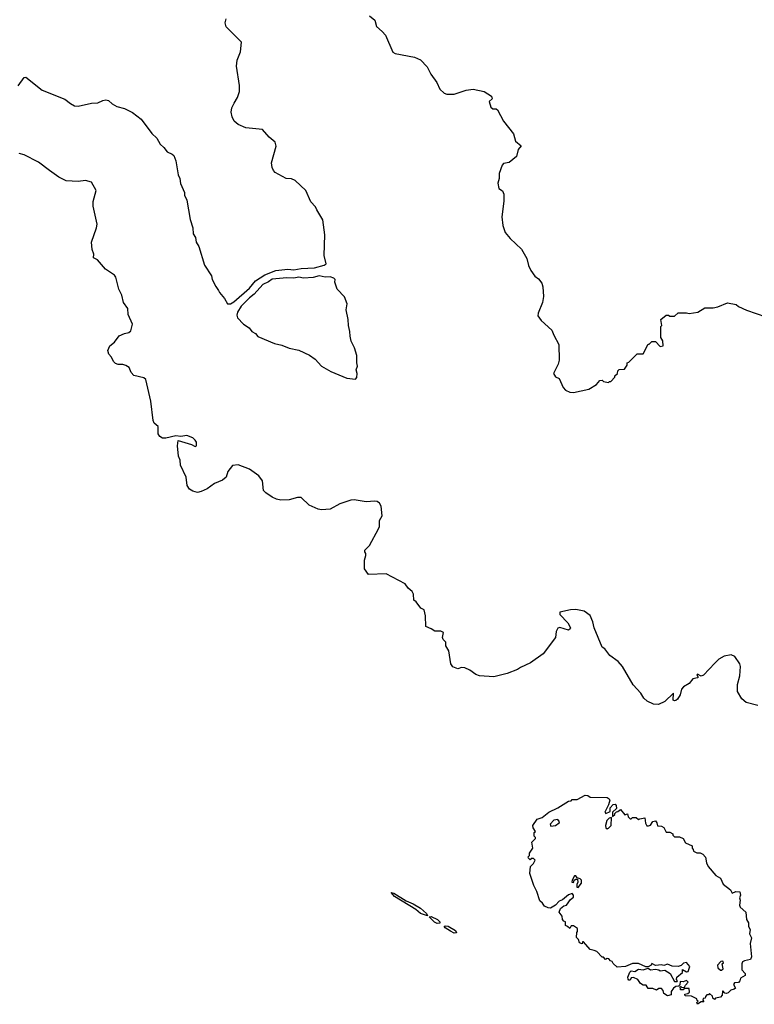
# Model space of a CAD drawing. Extents: x 1863017 to 1989460, y 394564 to 532820.
# Tile 13 of 213: x 1932019 to 1938116, y 396350 to 404522. Entities that reach past the tile are written whole.
import ezdxf

# ---------------------------------------------------------------- set-up
doc = ezdxf.new("R2010")
doc.units = 0

msp = doc.modelspace()

# ---------------------------------------------------------------- linework, layer by layer
at = {"layer": '0CON10XD'}
for points in [[(1932005, 403973.8), (1932055, 404043.3), (1932070, 404045), (1932205, 403938), (1932392.2, 403862.2), (1932440, 403825), (1932475, 403808), (1932505, 403804), (1932615, 403830), (1932668.3, 403831.7), (1932707.7, 403852.3), (1932735, 403856.2), (1932755, 403850), (1932785, 403822.5), (1932825, 403802.5), (1932890, 403785), (1932955, 403752.5), (1933026.7, 403695), (1933115, 403576.7), (1933158.3, 403538.3), (1933185, 403490), (1933215, 403462.5), (1933242.5, 403425), (1933285, 403406.7), (1933297.5, 403395), (1933315, 403350), (1933333.6, 403233.6), (1933346.7, 403205), (1933353.6, 403163.6), (1933386.4, 403086.4), (1933387.5, 403065), (1933407.5, 403025), (1933433.9, 402863.9), (1933456.7, 402795), (1933460, 402745), (1933476.7, 402715), (1933484.1, 402674.1), (1933505, 402640), (1933554.1, 402484.1), (1933610, 402395), (1933617.5, 402365), (1933646.4, 402306.4), (1933670, 402275), (1933676.4, 402256.4), (1933718.8, 402208.8), (1933744.2, 402164.2), (1933767.5, 402165), (1933795, 402180.5), (1933926.2, 402293.8), (1933975.8, 402354.2), (1934054.8, 402405.2), (1934145, 402439.7), (1934245, 402452.1), (1934269.7, 402449.7), (1934295, 402444.8), (1934355, 402456.9), (1934465, 402463.7), (1934545.9, 402484.1), (1934563.8, 402495), (1934547.1, 402565), (1934551.2, 402735), (1934535, 402860), (1934483.9, 402943.9), (1934475, 402970), (1934435, 403010), (1934393, 403103), (1934305, 403187.5), (1934275, 403200), (1934230, 403205), (1934140, 403255), (1934125, 403270), (1934113.9, 403293.9), (1934110, 403335), (1934148.3, 403471.7), (1934140, 403505), (1934088.3, 403548.3), (1934035, 403609.4), (1933895, 403625.5), (1933831.2, 403651.2), (1933799.2, 403679.2), (1933781.1, 403715), (1933775.3, 403755), (1933780.9, 403789.1), (1933800.4, 403829.6), (1933827.3, 403875), (1933843.7, 403926.3), (1933843.1, 403975), (1933817.3, 404135), (1933823.1, 404185), (1933851.5, 404255), (1933860.9, 404335), (1933733.5, 404463.5), (1933723.8, 404495), (1933732.1, 404527.9)], [(1934921.2, 404555), (1934967.1, 404517.1), (1934980, 404465), (1935028.8, 404425), (1935054.4, 404394.4), (1935115, 404253.3), (1935135, 404242.5), (1935295, 404211.9), (1935345, 404190), (1935400.7, 404130.7), (1935430.3, 404070.3), (1935481.4, 404001.4), (1935505, 403946.2), (1935542.4, 403912.4), (1935564.4, 403904.4), (1935625, 403904.4), (1935725, 403938), (1935784.1, 403944.1), (1935875, 403926.7), (1935935, 403886), (1935941.2, 403865), (1935916.7, 403843.3), (1935929.2, 403795), (1935945, 403781.2), (1935975, 403782.5), (1935985, 403772.5), (1936035, 403680), (1936118.8, 403575), (1936134.2, 403514.2), (1936180, 403475), (1936156.2, 403445), (1936142.5, 403387.5), (1936082.1, 403337.9), (1936035, 403327.1), (1936024.4, 403315), (1936000, 403245), (1936000, 403205), (1935988.6, 403165), (1935995, 403120), (1936025, 403102.5), (1936036.2, 403075), (1936036.1, 403016.1), (1936022, 402885), (1936028, 402815), (1936048, 402755), (1936088.8, 402705)], [(1936634.1, 399625.9), (1936590, 399625), (1936501.2, 399605), (1936503.3, 399585), (1936568.5, 399515), (1936590, 399475), (1936589.2, 399465), (1936575, 399455.8), (1936503.3, 399476.7), (1936487, 399473), (1936472.5, 399445), (1936466.1, 399393.9), (1936365, 399257.5), (1936257.5, 399185), (1936175, 399146.7), (1936150.7, 399129.3), (1936065, 399096.7), (1935955, 399066.7), (1935835, 399076.7), (1935805, 399086.7), (1935755, 399122.5), (1935715, 399142.5), (1935685, 399144.2), (1935654.5, 399134.5), (1935615, 399150.6), (1935597.5, 399175), (1935580, 399285), (1935556.2, 399325), (1935556.2, 399355), (1935535, 399376.7), (1935528, 399395), (1935537.5, 399435), (1935515, 399448.1), (1935465, 399445.6), (1935433.8, 399465), (1935390.8, 399485), (1935386.5, 399575), (1935376, 399625), (1935348.3, 399638.3), (1935309.3, 399689.3), (1935290, 399705), (1935287.5, 399755), (1935277.5, 399775), (1935243.6, 399803.6), (1935219.3, 399839.3), (1935061.7, 399921.7), (1934915, 399916.7), (1934880.8, 399965), (1934881.2, 400035), (1934893.3, 400075), (1934891.7, 400091.7), (1934882.5, 400105), (1934885, 400120), (1934922.3, 400157.7), (1934997.5, 400295), (1935004.2, 400315), (1935004, 400365), (1935028.8, 400405), (1935018.6, 400485), (1935005, 400508), (1934985, 400522.5), (1934966.7, 400526.7), (1934895, 400521.3), (1934795, 400537.1), (1934767.5, 400535), (1934675, 400504.7), (1934595, 400460.3), (1934525, 400454), (1934495, 400459.3), (1934422.2, 400492.2), (1934355, 400557.3), (1934325, 400557.3), (1934255, 400538.2), (1934185, 400535.3), (1934151.6, 400541.6), (1934115, 400559.1), (1934060.6, 400595), (1934043.3, 400615), (1934032.9, 400695), (1934005, 400736.9), (1933925, 400791.8), (1933833, 400827), (1933785, 400821.2), (1933747.2, 400772.8), (1933732.5, 400725), (1933701.1, 400698.9), (1933635, 400671.4), (1933575, 400627.1), (1933523.8, 400605), (1933495, 400597.7), (1933455, 400608.8), (1933428.5, 400625), (1933409.7, 400655), (1933399.5, 400725), (1933354.2, 400825), (1933350.8, 400865), (1933338.3, 400898.3), (1933327.5, 400985), (1933335, 401030), (1933445, 400997.5), (1933475, 400980), (1933486.7, 400985), (1933486.2, 401015), (1933475, 401032.5), (1933455, 401052.5), (1933405, 401070), (1933355, 401062.5), (1933315, 401068.8), (1933232.1, 401047.9), (1933205, 401049.4), (1933182.8, 401062.8), (1933169.4, 401085), (1933167.1, 401145), (1933135, 401173.1), (1933125.4, 401195), (1933108.1, 401355), (1933065, 401535.8), (1933048.9, 401548.9), (1932965, 401567.8), (1932944.2, 401594.2), (1932927.5, 401635), (1932900.7, 401650.7), (1932875, 401660.9), (1932835, 401661.4), (1932815, 401669.7), (1932798.5, 401685), (1932781.5, 401721.5), (1932760, 401745), (1932750.8, 401775), (1932768.1, 401815), (1932805, 401845.8), (1932845, 401898.1), (1932888.8, 401918.8), (1932925, 401926.9), (1932941.5, 401938.5), (1932954.1, 401995), (1932920.5, 402075), (1932917.7, 402125), (1932880.9, 402175), (1932866.4, 402236.4), (1932840.4, 402285), (1932817.9, 402385), (1932805, 402402.2), (1932731.9, 402451.9), (1932665, 402529.4), (1932632.5, 402545), (1932632.9, 402575), (1932620.8, 402615), (1932615.4, 402675), (1932655.9, 402794.1), (1932660.8, 402825), (1932629.4, 402975), (1932627.3, 403012.7), (1932652.5, 403105), (1932613.6, 403173.6), (1932565, 403186), (1932505, 403179.2), (1932405, 403184), (1932344.5, 403214.5), (1932265, 403271.1), (1932175, 403338.9), (1932055, 403401.4), (1932015, 403411.9)], [(1936088.8, 402705), (1936185, 402616.7), (1936228.8, 402538.8), (1936242.5, 402482.5), (1936261.7, 402441.7), (1936294.1, 402394.1), (1936325, 402372.5), (1936353.3, 402335), (1936361.2, 402305), (1936367.5, 402225), (1936357.5, 402175), (1936322.9, 402085), (1936320.8, 402065), (1936346.2, 402025), (1936436.3, 401946.3), (1936451.4, 401905), (1936495, 401827.5), (1936496, 401695), (1936487.7, 401662.3), (1936448.8, 401585), (1936465, 401557.5), (1936497.5, 401545), (1936530.5, 401470.5), (1936548.3, 401448.3), (1936585, 401430), (1936615, 401428.8), (1936743.6, 401456.4), (1936806.1, 401493.9), (1936835, 401527.5), (1936855, 401530), (1936865, 401520), (1936905, 401510), (1936915, 401520), (1936925, 401520), (1936960, 401555), (1936960, 401565), (1936980, 401585), (1936983, 401607), (1936995, 401620), (1937038.3, 401621.7), (1937060, 401655), (1937060, 401675), (1937075, 401680), (1937135, 401740), (1937145, 401750), (1937195, 401750), (1937235, 401830), (1937245, 401830), (1937265, 401850), (1937295, 401850), (1937335, 401810), (1937360, 401815), (1937357, 401857), (1937340, 401885), (1937340, 401975), (1937350, 401985), (1937340, 402035), (1937385, 402070), (1937405, 402070), (1937415, 402060), (1937455, 402060), (1937485, 402090), (1937555, 402090), (1937575, 402082.5), (1937646.4, 402093.6), (1937705, 402130), (1937775, 402130), (1937815, 402137.5), (1937895, 402172.5), (1937965, 402157.5), (1937985, 402142.5), (1938052.4, 402112.4), (1938212.5, 402055)], [(1934805, 401537.5), (1934816.4, 401553.6), (1934820, 401585), (1934811.2, 401615), (1934823.3, 401645), (1934816.7, 401675), (1934816, 401735), (1934797.3, 401797.3), (1934771.2, 401855), (1934762, 401895), (1934760, 401935), (1934746.7, 401985), (1934746.2, 402035), (1934730, 402115), (1934736.2, 402165), (1934715, 402222.5), (1934653.3, 402285), (1934633.9, 402343.9), (1934636.2, 402365), (1934627, 402377), (1934595, 402387.5), (1934555, 402383.8), (1934505, 402395.8), (1934455, 402383.3), (1934375, 402376.6), (1934335, 402385.8), (1934295, 402377.2), (1934235, 402380.6), (1934115, 402367.7), (1934085, 402345.3), (1934036.9, 402325), (1933965, 402243.8), (1933925, 402213.2), (1933857.1, 402145), (1933825.8, 402095), (1933820.5, 402070.5), (1933826.1, 402046.1), (1933877.5, 401995), (1933922.5, 401965), (1933945, 401933.3), (1933975, 401917.5), (1933995, 401892.5), (1934133.6, 401833.6), (1934195, 401820), (1934255, 401796.7), (1934335, 401780), (1934425, 401736.7), (1934472.5, 401705), (1934525, 401647.5), (1934601.7, 401601.7), (1934735, 401546.7), (1934805, 401537.5)], [(1938145, 398830), (1938050, 398855), (1938012.5, 398885), (1937977.5, 398945), (1937977.5, 399005), (1937997, 399077), (1938002.5, 399155), (1937997.5, 399175), (1937955, 399237.5), (1937925, 399250), (1937865, 399240), (1937822.5, 399215), (1937787.7, 399182.3), (1937695, 399082.5), (1937675, 399072.5), (1937645, 399090), (1937640, 399085), (1937650, 399065), (1937645, 399060), (1937605, 399051.2), (1937577.1, 399012.9), (1937528.6, 398985), (1937512.9, 398965), (1937501.6, 398918.4), (1937478.3, 398881.7), (1937465, 398871.5), (1937455, 398868.6), (1937444.2, 398875), (1937445, 398932.5), (1937375, 398863.3), (1937322.3, 398837.7), (1937280.5, 398840.5), (1937226.2, 398866.2), (1937200.5, 398890.5), (1937175, 398932.5), (1937111.2, 399001.2), (1937023.3, 399155), (1936985.9, 399195.9), (1936917.5, 399245), (1936875, 399300), (1936853.8, 399315), (1936786.7, 399475), (1936776.7, 399525), (1936755, 399577.5), (1936705, 399613.8), (1936634.1, 399625.9)], [(1937645, 396350), (1937640, 396365), (1937650, 396375), (1937641.7, 396381.7), (1937640, 396395), (1937595, 396417.5), (1937541.7, 396421.7), (1937540, 396435), (1937565, 396440), (1937578.3, 396451.7), (1937575, 396480), (1937535, 396480), (1937525, 396470), (1937505, 396470), (1937502.5, 396475), (1937500, 396495), (1937505, 396500), (1937515, 396490), (1937538.3, 396491.7), (1937545, 396510), (1937567, 396533), (1937555, 396546.7), (1937525, 396537.5), (1937501.7, 396538.3), (1937497.5, 396512.5), (1937488.3, 396501.7), (1937465, 396497.5), (1937446.4, 396483.6), (1937427.5, 396455), (1937425, 396430), (1937395, 396420), (1937365, 396440), (1937360, 396465), (1937345, 396480), (1937325, 396480), (1937305, 396467.5), (1937275, 396480), (1937235, 396480), (1937218.3, 396508.3), (1937195, 396510), (1937173, 396523), (1937150, 396555), (1937115, 396572.5), (1937095, 396570), (1937085, 396550), (1937075, 396550), (1937068.3, 396558.3), (1937067.5, 396575), (1937083, 396617), (1937093, 396627), (1937125, 396622.5), (1937155, 396642.5), (1937195, 396637.5), (1937235, 396650), (1937255, 396637.5), (1937295, 396642.5), (1937325, 396637.5), (1937335, 396627.5), (1937375, 396632.5), (1937417.5, 396605), (1937455, 396540), (1937475, 396540), (1937480, 396545), (1937470, 396555), (1937472.5, 396575), (1937520, 396615), (1937521.7, 396638.3), (1937555, 396620), (1937567, 396623), (1937582.5, 396665), (1937555, 396697.5), (1937528.3, 396691.7), (1937508.3, 396671.7), (1937485, 396662.5), (1937435, 396667.5), (1937395, 396682.5), (1937365, 396672.5), (1937345, 396676.7), (1937295, 396672.5), (1937265, 396690), (1937260, 396675), (1937235, 396660), (1937215, 396660), (1937155, 396687.5), (1937105, 396687.5), (1937046.4, 396663.6), (1936978.3, 396658.3), (1936945, 396690), (1936936.4, 396706.4), (1936921.7, 396711.7), (1936908.3, 396728.3), (1936895, 396730), (1936881.7, 396721.7), (1936865, 396740), (1936855, 396740), (1936809.3, 396789.3), (1936786.4, 396796.4), (1936753.6, 396803.6), (1936698.3, 396868.3), (1936691.7, 396868.3), (1936687.5, 396852.5), (1936665, 396860), (1936658.3, 396888.3), (1936640, 396905), (1936642.5, 396945), (1936650, 396955), (1936648.3, 396978.3), (1936615, 397000), (1936595, 397000), (1936585, 396980), (1936567, 396997), (1936555, 397000), (1936550, 397005), (1936550, 397035), (1936535, 397040), (1936523, 397053), (1936521.7, 397081.7), (1936497.5, 397115), (1936506.7, 397145), (1936535, 397166.2), (1936556.2, 397173.8), (1936590.7, 397219.3), (1936615, 397240), (1936617, 397257), (1936605, 397270), (1936575, 397257.5), (1936525, 397216), (1936496.7, 397205), (1936465, 397173.8), (1936425, 397148.8), (1936405, 397150), (1936375, 397163.8), (1936358.8, 397188.8), (1936335, 397210), (1936312.5, 397285), (1936287.5, 397335), (1936252.5, 397435), (1936260, 397495), (1936285, 397520), (1936297, 397547), (1936285, 397560), (1936265, 397560), (1936255, 397550), (1936241.7, 397561.7), (1936240, 397575), (1936250, 397585), (1936250, 397605), (1936277.5, 397645), (1936270, 397695), (1936300, 397725), (1936300, 397735), (1936290, 397745), (1936290, 397775), (1936300, 397785), (1936280, 397815), (1936277.5, 397835), (1936315, 397887.5), (1936355, 397900), (1936410, 397945), (1936485, 397980), (1936573.3, 398036.7), (1936595, 398040), (1936605, 398050), (1936645, 398050), (1936713.6, 398086.4), (1936735, 398082.5), (1936755, 398070), (1936895, 398067.5), (1936912.5, 398055), (1936916.4, 398043.6), (1936905.8, 398004.2), (1936876.7, 397945), (1936883.8, 397933.8), (1936920, 397950), (1936920.5, 397979.5), (1936945, 398008), (1936961.7, 398011.7), (1936970.5, 398000.5), (1936972.5, 397975), (1936940, 397945), (1936940, 397910), (1936960, 397925), (1936960, 397935), (1936971.7, 397948.3), (1936985, 397950), (1937005, 397967.5), (1937041.7, 397921.7), (1937065, 397930), (1937070, 397905), (1937085, 397890), (1937095, 397890), (1937105, 397900), (1937135, 397900), (1937155, 397882.5), (1937165, 397890), (1937208.3, 397898.3), (1937213, 397853), (1937225, 397832.5), (1937239.3, 397830.7), (1937255, 397837.5), (1937275, 397867.5), (1937295, 397872.5), (1937307.5, 397855), (1937311.7, 397831.7), (1937345, 397827.5), (1937365, 397817.5), (1937385, 397780), (1937415, 397780), (1937440, 397765), (1937440, 397755), (1937455, 397740), (1937495, 397740), (1937526.1, 397726.1), (1937545, 397690), (1937600, 397665), (1937600, 397645), (1937610, 397635), (1937611.7, 397621.7), (1937638.3, 397608.3), (1937666.4, 397606.4), (1937690, 397595), (1937711.7, 397571.7), (1937718.8, 397525), (1937733.9, 397493.9), (1937798.3, 397418.3), (1937835, 397397.5), (1937857, 397347), (1937919.3, 397299.3), (1937931.7, 397271.7), (1937963.9, 397286.1), (1937995, 397282.5), (1938002.5, 397255), (1937992.5, 397235), (1938000, 397215), (1937993.6, 397173.6), (1938000, 397155), (1938047.5, 397115), (1938052.5, 397055), (1938067, 397027), (1938067.5, 396995), (1938081.7, 396971.7), (1938077.5, 396935), (1938093, 396903), (1938083.3, 396855), (1938093, 396743), (1938085, 396722.5), (1938035, 396711.2), (1938018.8, 396701.2), (1938013.3, 396685), (1938013.3, 396635), (1938040, 396605), (1938041.7, 396588.3), (1938001.7, 396568.3), (1937997.5, 396545), (1937985, 396530), (1937951.7, 396528.3), (1937942.5, 396515), (1937960, 396485), (1937950, 396475), (1937923, 396467), (1937900, 396445), (1937885, 396440), (1937871.7, 396441.7), (1937858.3, 396458.3), (1937851.7, 396458.3), (1937850, 396425), (1937835, 396410), (1937795, 396400), (1937785, 396390), (1937771.7, 396401.7), (1937768.3, 396418.3), (1937745, 396440), (1937735, 396430), (1937721.7, 396428.3), (1937710, 396415), (1937708.3, 396401.7), (1937691.7, 396398.3), (1937690, 396385), (1937698.3, 396371.7), (1937675, 396370), (1937645, 396350)], [(1936895, 397807.5), (1936905, 397812.5), (1936927, 397833), (1936930, 397900), (1936912.5, 397895), (1936892, 397875), (1936882, 397835), (1936883.9, 397813.9), (1936895, 397807.5)], [(1936427.5, 397827.5), (1936465, 397833.1), (1936496.7, 397855), (1936500, 397865), (1936485, 397883.3), (1936451.7, 397878.3), (1936422.5, 397845), (1936427.5, 397827.5)], [(1936655, 397320), (1936682.5, 397355), (1936681.7, 397381.7), (1936671.7, 397391.7), (1936645, 397400), (1936635, 397417.5), (1936625, 397417.5), (1936605, 397380), (1936603, 397363), (1936615, 397360), (1936620, 397380), (1936635, 397390), (1936648.3, 397388.3), (1936652.5, 397365), (1936642.5, 397345), (1936642.5, 397322.5), (1936655, 397320)], [(1935405, 397084), (1935344.7, 397104.7), (1935306.9, 397136.9), (1935130, 397245), (1935101.7, 397278.3), (1935125, 397272.9), (1935228.1, 397208.1), (1935285, 397183.1), (1935345, 397146.7), (1935394.2, 397105), (1935405, 397084)], [(1935485, 397021.8), (1935462.2, 397032.2), (1935416.7, 397075), (1935435, 397077.5), (1935487.1, 397055), (1935506.7, 397035), (1935505, 397024), (1935485, 397021.8)], [(1935625, 396941.5), (1935595, 396956.9), (1935549.2, 396985), (1935542.7, 396997.3), (1935555, 397001.9), (1935575, 396997.8), (1935635, 396961.9), (1935645, 396942), (1935625, 396941.5)], [(1937845, 396632.5), (1937857.5, 396645), (1937850, 396685), (1937860, 396695), (1937855, 396707.5), (1937840, 396705), (1937810, 396675), (1937813.6, 396653.6), (1937835, 396632.5), (1937845, 396632.5)]]:
    msp.add_lwpolyline(points, dxfattribs=at)

doc.saveas('drawing.dxf')
